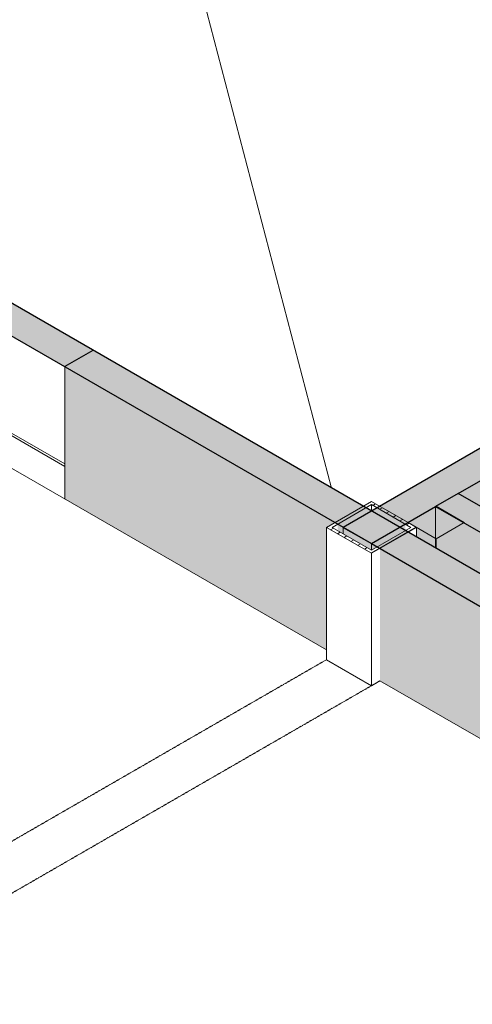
# Model space of a CAD drawing. Header units: millimetres. Extents: x 2807 to 348062, y -35711 to 43067.
# Tile 133 of 191: x 125871 to 127292, y -4847 to -1753. Entities that reach past the tile are written whole.
import ezdxf

# ---------------------------------------------------------------- set-up
doc = ezdxf.new("R2010")
doc.units = ezdxf.units.MM
doc.linetypes.add('Hidden', pattern=[7.14375, 4.7625, -2.38125])
doc.linetypes.add('THO_hhidden', pattern=[2.5, 1.5, -1])
doc.layers.add('A-DETL', color=7, linetype='Continuous', lineweight=13, true_color=0x00a600)
for name, color, linetype, lineweight in [('A-FLOR', 7, 'Continuous', 18), ('A-GENM', 7, 'Continuous', 13), ('A-WALL', 7, 'Continuous', 25), ('A-WALL-PATT', 7, 'Continuous', 25), ('I-WALL', 7, 'Continuous', 18), ('S-COLS', 7, 'Continuous', 13)]:
    doc.layers.add(name, color=color, linetype=linetype, lineweight=lineweight)

# ---------------------------------------------------------------- blocks, each defined once
blk = doc.blocks.new('NLRS_33_GM_WPB_vloeropening schacht rechthoek_gen_tho - 10675x7875-2231571-01 isometrie 1e verdieping _plotview_')
at = {"layer": 'A-GENM'}
blk.add_line((40462.1, -3224.4), (38614.7, 3841.7), dxfattribs=at)
at = {"layer": 'A-GENM', "color": 253, "true_color": 0xa1a1a1}
blk.add_line((39005.5, -2791.2), (39624.2, -3148.5), dxfattribs=at)
blk = doc.blocks.new('NLRS_28_SCO_UN_koker_gen_bcb - K200_200_12_5-V519-01 isometrie 1e verdieping _plotview_')
at = {"layer": 'S-COLS'}
h = blk.add_hatch(dxfattribs=at)
h.set_pattern_fill('FP_15', color=256, style=0, pattern_type=2)
h.set_pattern_definition([(30, (3507.014, 1220.566), (-42.42629, 24.494494), []), (30, (3507.014, 1244.815), (-42.42629, 24.494494), [])])
h.paths.add_polyline_path([(40587.7, -3429.6), (40729.1, -3347.9), (40587.7, -3266.3), (40446.3, -3347.9)])
h.paths.add_polyline_path([(40587.7, -3419.4), (40464, -3347.9), (40587.7, -3276.5), (40711.4, -3347.9)])
at = {"layer": 'S-COLS', "lineweight": 18}
for p, q in [((40587.7, -3266.3), (40446.3, -3347.9)), ((40464, -3347.9), (40587.7, -3276.5)), ((40702.6, -3332.6), (40587.7, -3266.3)), ((40587.7, -3276.5), (40711.4, -3347.9)), ((40446.3, -3347.9), (40587.7, -3429.6)), ((40587.7, -3419.4), (40464, -3347.9)), ((40587.7, -3429.6), (40729.1, -3347.9)), ((40711.4, -3347.9), (40587.7, -3419.4))]:
    blk.add_line(p, q, dxfattribs=at)
at = {"layer": 'S-COLS'}
for p, q in [((40587.7, -3296.9), (40587.7, -3276.5)), ((40446.3, -3763.9), (40446.3, -3347.9)), ((40587.7, -3429.6), (40587.7, -3845.5)), ((40587.7, -3845.5), (40446.3, -3763.9)), ((40614.2, -3830.2), (40587.7, -3845.5))]:
    blk.add_line(p, q, dxfattribs=at)
at = {"layer": 'S-COLS', "color": 250, "lineweight": 18, "true_color": 0x333333}
blk.add_line((40729.1, -3347.9), (40702.6, -3332.6), dxfattribs=at)
at = {"layer": 'S-COLS', "color": 250, "true_color": 0x333333}
blk.add_line((40729.1, -3378.6), (40729.1, -3347.9), dxfattribs=at)
blk = doc.blocks.new('NLRS_33_GM_WPB_vloeropening schacht rechthoek_gen_tho - 125x125-V579-01 isometrie 1e verdieping _plotview_')
at = {"layer": 'A-GENM', "true_color": 0xc8fac8, "transparency": 33554483}
blk.add_hatch(color=254, dxfattribs=at).paths.add_polyline_path([(40791, -3383.7), (40879.4, -3332.6), (40791, -3281.6), (40702.6, -3332.6)])
at = {"layer": 'A-GENM'}
for p, q in [((40791, -3281.6), (40702.6, -3332.6)), ((40879.4, -3332.6), (40791, -3281.6)), ((40702.6, -3332.6), (40791, -3383.7)), ((40791, -3383.7), (40879.4, -3332.6)), ((40791, -3383.7), (40791, -3414.3))]:
    blk.add_line(p, q, dxfattribs=at)

msp = doc.modelspace()

# ---------------------------------------------------------------- hatches: boundary and pattern name
at = {"layer": 'A-WALL-PATT', "lineweight": 18, "true_color": 0xafafaf}
for points in [[(126975.4, -3399), (132720.6, -81.9), (132632.3, -30.9), (126887, -3347.9)], [(128674.2, -4379.8), (128762.6, -4328.7), (126100.4, -2791.7), (126012, -2842.7), (128667.1, -4375.6)], [(128875.7, -4263.4), (128946.5, -4222.6), (127247.6, -3241.8), (127176.9, -3282.6), (128673.3, -4146.5)]]:
    msp.add_hatch(color=253, dxfattribs=at).paths.add_polyline_path(points)
at = {"layer": 'A-WALL-PATT', "true_color": 0xf0f0f0}
h = msp.add_hatch(color=7, dxfattribs=at)
h.paths.add_polyline_path([(127176.9, -3413.2), (127176.9, -3282.6), (127090.3, -3332.6), (127116.9, -3347.9), (127116.9, -3378.6), (127152.2, -3399)])
h.paths.add_polyline_path([(127462, -3365.6), (127537.6, -3298.7), (127561.5, -3278.6), (127606.8, -3251.5), (127640.7, -3236.4), (127680.2, -3226.9), (127727, -3223.6), (127773.8, -3226.9), (127818.9, -3237.2), (127857.8, -3253.5), (127883.4, -3274.6), (127891.2, -3286.2), (127954.7, -3249.5), (127954.7, -2833.5), (127247.6, -3241.8), (127460.8, -3364.9)])
h.paths.add_polyline_path([(127081.5, -3358.1), (127081.5, -3358.1), (127081.5, -3337.7), (127063.8, -3347.9)])
h.paths.add_polyline_path([(128334.4, -3030.3), (129147.8, -2560.7), (129147.8, -2144.7), (127965.3, -2827.4), (127984.8, -2838.6), (127993.6, -2833.5), (128151.3, -2924.5)])
h.paths.add_polyline_path([(129305.1, -2153.9), (129803.8, -1866), (129803.8, -1766), (129218.5, -2103.9), (129289.2, -2144.7)])
h.paths.add_polyline_path([(129978.8, -1764.9), (130451, -1492.3), (130451, -1392.3), (129894.2, -1716.1), (129961.2, -1754.7)])
h.paths.add_polyline_path([(130890.8, -1554.4), (131704.2, -1084.8), (131704.2, -668.8), (130521.7, -1351.5), (130689.7, -1448.5), (130698.5, -1443.4), (130845.1, -1528)])
h.paths.add_polyline_path([(132083.9, -865.6), (132370.8, -699.9), (132349, -664.9), (132338.9, -638.7), (132333.6, -613.3), (132330.4, -576.1), (132331.3, -561.4), (132336.1, -538.8), (132352.6, -516), (132392.1, -488.7), (132421.9, -470.3), (132421.9, -254.4), (131714.8, -662.7), (131734.9, -673.5), (131743.1, -668.8), (132021.8, -829.7)])
h.paths.add_polyline_path([(132605.8, -278.9), (132605.8, -148.3), (132492.6, -213.6), (132563.3, -254.4)])
h.paths.add_polyline_path([(132632.3, -153.4), (132632.3, -133), (132614.6, -143.2)])
at = {"layer": 'A-WALL-PATT', "lineweight": 18, "true_color": 0xd7e6e6, "transparency": 33554593}
msp.add_hatch(color=254, dxfattribs=at).paths.add_polyline_path([(126012, -2842.7), (126100.4, -2791.7), (125393.3, -2383.4), (125304.9, -2434.5)])
at = {"layer": 'A-WALL-PATT', "true_color": 0xf0f0f0}
h = msp.add_hatch(color=7, dxfattribs=at)
h.paths.add_polyline_path([(128674.2, -4795.7), (128674.2, -4379.8), (127001.9, -3414.3), (127001.9, -3830.2), (128667.1, -4791.6)])
h.paths.add_polyline_path([(126834, -3733.3), (126834, -3347.9), (126860.5, -3332.6), (126012, -2842.7), (126012, -3258.7), (126826.3, -3728.9)])
h.paths.add_polyline_path([(126975.4, -3419.4), (126993.1, -3409.2), (126869.3, -3337.7), (126869.3, -3358.1)])
for points in [[(128762.6, -4328.7), (128875.7, -4263.4), (127176.9, -3282.6), (127176.9, -3413.2), (128749.4, -4321.1)], [(126975.4, -3419.3), (126975.4, -3399), (126887, -3347.9), (126887, -3368.3), (126973, -3418)]]:
    msp.add_hatch(color=7, dxfattribs=at).paths.add_polyline_path(points)

# ---------------------------------------------------------------- linework, layer by layer
at = {"layer": 'A-DETL', "color": 7, "linetype": 'THO_hhidden', "lineweight": 18}
for p, q in [((126834, -3763.9), (125649.6, -4447.7)), ((127001.9, -3830.2), (125685.9, -4590.1))]:
    msp.add_line(p, q, dxfattribs=at)
at = {"layer": 'A-FLOR', "color": 253, "true_color": 0xa1a1a1}
msp.add_line((126012, -3156.6), (125393.3, -2799.4), dxfattribs=at)
at = {"layer": 'A-WALL'}
for p, q in [((126100.4, -2791.7), (126012, -2842.7)), ((127247.6, -3241.8), (127176.9, -3282.6))]:
    msp.add_line(p, q, dxfattribs=at)
at = {"layer": 'I-WALL', "lineweight": 25}
for p, q in [((132632.3, -30.9), (126887, -3347.9)), ((128762.6, -4328.7), (123554.8, -1322)), ((123466.4, -1373), (126975.4, -3399)), ((127247.6, -3241.8), (127954.7, -2833.5)), ((127809.8, -3566.3), (127247.6, -3241.8)), ((126975.4, -3399), (127176.9, -3282.6)), ((127176.9, -3282.6), (128875.7, -4263.4)), ((126887, -3347.9), (126975.4, -3399)), ((126975.4, -3399), (128762.6, -4430.8))]:
    msp.add_line(p, q, dxfattribs=at)
at = {"layer": 'I-WALL'}
for p, q in [((124456.3, -2360.5), (126834, -3733.3)), ((126012, -2842.7), (126012, -3258.7)), ((126887, -3368.3), (126887, -3347.9)), ((126975.4, -3399), (126975.4, -3419.4)), ((127001.9, -3830.2), (128762.6, -4846.8))]:
    msp.add_line(p, q, dxfattribs=at)
at = {"layer": 'I-WALL', "color": 250, "true_color": 0x283228}
msp.add_line((127176.9, -3282.6), (127176.9, -3413.2), dxfattribs=at)

# ---------------------------------------------------------------- block references
at = {"layer": 'A-GENM'}
for name in ['NLRS_33_GM_WPB_vloeropening schacht rechthoek_gen_tho - 10675x7875-2231571-01 isometrie 1e verdieping _plotview_', 'NLRS_33_GM_WPB_vloeropening schacht rechthoek_gen_tho - 125x125-V579-01 isometrie 1e verdieping _plotview_']:
    msp.add_blockref(name, (86387.7, 0), dxfattribs=at)
at = {"layer": 'S-COLS', "linetype": 'Hidden'}
msp.add_blockref('NLRS_28_SCO_UN_koker_gen_bcb - K200_200_12_5-V519-01 isometrie 1e verdieping _plotview_', (86387.7, 0), dxfattribs=at)

doc.saveas('drawing.dxf')
